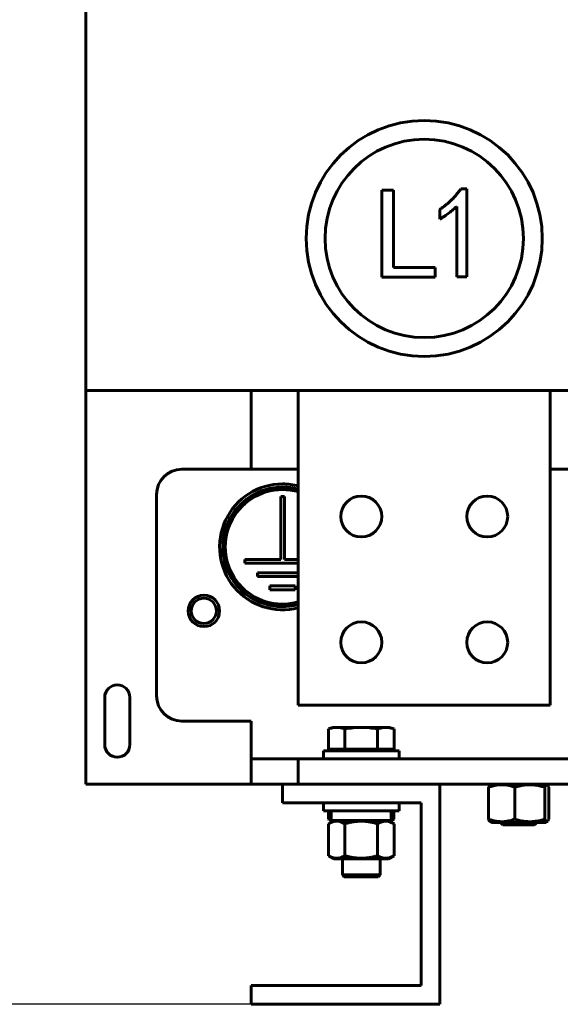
# Model space of a CAD drawing. Header units: millimetres. Extents: x 0 to 420, y 0 to 594.
# Tile 3 of 17: x 148 to 182, y 146 to 209. Entities that reach past the tile are written whole.
import ezdxf

# ---------------------------------------------------------------- set-up
doc = ezdxf.new("R2010")
doc.units = ezdxf.units.MM
doc.linetypes.add('K5LT_BASIC', pattern=[0])
doc.linetypes.add('K5LT_THIN', pattern=[0])
doc.layers.add('Системный слой', color=7, linetype='Continuous')
doc.styles.add('KDIMTEXTSTYLE', font='GOST_AU.SHX', dxfattribs={"width": 0.96, "oblique": 15, "height": 5})
doc.dimstyles.new('KDIMSTYLE (0.20)', dxfattribs={"dimtxt": 5, "dimasz": 1, "dimexe": 2, "dimexo": 0, "dimgap": 1, "dimtad": 1, "dimlfac": 5, "dimtxsty": 'KDIMTEXTSTYLE', "dimsah": 1, "dimcen": 0, "dimdle": 1, "dimadec": 0, "dimazin": 0, "dimtfac": 0.667, "dimtmove": 0, "dimatfit": 3, "dimfxl": 1, "dimtvp": 1, "dimtolj": 1, "dimtzin": 0, "dimarcsym": 0})

# ---------------------------------------------------------------- blocks, each defined once
blk = doc.blocks.new('U6')
at = {"layer": 'Системный слой', "color": 150, "linetype": 'K5LT_BASIC', "lineweight": 60, "true_color": 0x0080ff}
blk.add_line((162.766, 160.415), (152.266, 160.415), dxfattribs=at)
blk = doc.blocks.new('U34')
at = {"layer": 'Системный слой', "color": 150, "linetype": 'K5LT_BASIC', "lineweight": 60, "true_color": 0x0080ff}
blk.add_line((162.766, 185.415), (162.766, 180.415), dxfattribs=at)
blk = doc.blocks.new('U75')
at = {"layer": 'Системный слой', "color": 150, "linetype": 'K5LT_BASIC', "lineweight": 60, "true_color": 0x0080ff}
for p, q in [((158.366, 180.415), (165.766, 180.415)), ((181.766, 180.415), (196.566, 180.415))]:
    blk.add_line(p, q, dxfattribs=at)
blk = doc.blocks.new('U95')
at = {"layer": 'Системный слой', "color": 150, "linetype": 'K5LT_BASIC', "lineweight": 60, "true_color": 0x0080ff}
for start, end in [(90, 285.25752), (74.74248, 90)]:
    blk.add_arc((164.766, 175.484), 3.8, start, end, dxfattribs=at)
blk = doc.blocks.new('U96')
at = {"layer": 'Системный слой', "color": 150, "linetype": 'K5LT_BASIC', "lineweight": 60, "true_color": 0x0080ff}
for start, end in [(90, 285.94564), (74.05436, 90)]:
    blk.add_arc((164.766, 175.484), 3.64, start, end, dxfattribs=at)
blk = doc.blocks.new('U97')
at = {"layer": 'Системный слой', "color": 150, "linetype": 'K5LT_BASIC', "lineweight": 60, "true_color": 0x0080ff}
for start, end in [(90, 284.47751), (75.52249, 90)]:
    blk.add_arc((164.766, 175.484), 4, start, end, dxfattribs=at)
blk = doc.blocks.new('U118')
at = {"layer": 'Системный слой', "color": 150, "linetype": 'K5LT_BASIC', "lineweight": 60, "true_color": 0x0080ff}
for p, q in [((181.427, 160.211), (181.477, 160.311)), ((181.477, 160.311), (181.527, 160.365)), ((181.527, 160.365), (181.579, 160.365)), ((181.579, 160.365), (181.612, 160.334)), ((181.612, 160.334), (181.645, 160.281)), ((181.645, 160.281), (181.678, 160.211))]:
    blk.add_line(p, q, dxfattribs=at)
blk = doc.blocks.new('U119')
at = {"layer": 'Системный слой', "color": 150, "linetype": 'K5LT_BASIC', "lineweight": 60, "true_color": 0x0080ff}
for p, q in [((181.459, 158.11), (181.427, 158.18)), ((181.51, 158.039), (181.459, 158.11)), ((181.561, 158.02), (181.51, 158.039)), ((181.579, 158.026), (181.561, 158.02)), ((181.612, 158.057), (181.579, 158.026)), ((181.645, 158.109), (181.612, 158.057)), ((181.678, 158.18), (181.645, 158.109))]:
    blk.add_line(p, q, dxfattribs=at)
blk = doc.blocks.new('U124')
at = {"layer": 'Системный слой', "color": 150, "linetype": 'K5LT_BASIC', "lineweight": 60, "true_color": 0x0080ff}
for p, q in [((168.566, 154.635), (169.766, 154.635)), ((169.766, 154.635), (170.966, 154.635))]:
    blk.add_line(p, q, dxfattribs=at)
blk = doc.blocks.new('U125')
at = {"layer": 'Системный слой', "color": 150, "linetype": 'K5LT_BASIC', "lineweight": 60, "true_color": 0x0080ff}
for p, q in [((169.766, 154.515), (168.686, 154.515)), ((170.846, 154.515), (169.766, 154.515))]:
    blk.add_line(p, q, dxfattribs=at)
blk = doc.blocks.new('U127')
at = {"layer": 'Системный слой', "color": 150, "linetype": 'K5LT_BASIC', "lineweight": 60, "true_color": 0x0080ff}
for p, q in [((167.706, 158.169), (167.689, 158.18)), ((167.723, 158.159), (167.706, 158.169)), ((167.74, 158.149), (167.723, 158.159)), ((167.813, 158.11), (167.74, 158.149)), ((167.887, 158.076), (167.813, 158.11)), ((167.962, 158.05), (167.887, 158.076))]:
    blk.add_line(p, q, dxfattribs=at)
blk = doc.blocks.new('U128')
at = {"layer": 'Системный слой', "color": 150, "linetype": 'K5LT_BASIC', "lineweight": 60, "true_color": 0x0080ff}
for p, q in [((171.59, 158.07), (171.554, 158.059)), ((171.625, 158.082), (171.59, 158.07)), ((171.661, 158.095), (171.625, 158.082)), ((171.731, 158.125), (171.676, 158.101)), ((171.786, 158.151), (171.731, 158.125)), ((171.842, 158.18), (171.786, 158.151))]:
    blk.add_line(p, q, dxfattribs=at)
blk = doc.blocks.new('KDIMARROW_01')
at = {"layer": 'Системный слой'}
blk.add_hatch(color=0, dxfattribs=at).paths.add_polyline_path([(0, 0), (-5, 0.658), (-4.5, 0), (-5, -0.658)])
at = {"layer": 'Системный слой', "color": 0, "linetype": 'K5LT_THIN', "lineweight": 18}
for p, q in [((-4.5, 0), (-5, 0.658)), ((-5, 0.658), (0, 0)), ((0, 0), (-5, -0.658)), ((-5, -0.658), (-4.5, 0)), ((0, 0), (-1, 0))]:
    blk.add_line(p, q, dxfattribs=at)

msp = doc.modelspace()

# ---------------------------------------------------------------- linework, layer by layer
at = {"layer": 'Системный слой', "color": 150, "linetype": 'K5LT_BASIC', "lineweight": 60, "true_color": 0x0080ff}
for p, q in [((152.2655, 185.4155), (152.2655, 267.4155)), ((171.0759, 192.6146), (171.0759, 198.1622)), ((171.0759, 198.1622), (171.8221, 198.1622)), ((171.8221, 198.1622), (171.8221, 193.231)), ((176.0849, 198.227), (176.4742, 198.227)), ((176.4742, 198.227), (176.4742, 192.647)), ((175.8254, 192.647), (175.8254, 197.124)), ((174.7548, 196.313), (174.7548, 196.9294)), ((171.8221, 193.231), (174.4499, 193.231)), ((174.4499, 193.231), (174.4499, 192.6146)), ((174.4499, 192.6146), (171.0759, 192.6146)), ((176.4742, 192.647), (175.8254, 192.647)), ((152.2655, 185.4155), (152.2655, 161.0155)), ((161.2655, 185.4155), (152.2655, 185.4155)), ((161.2655, 185.4155), (186.2655, 185.4155)), ((165.7655, 185.4155), (165.7655, 165.4155)), ((181.7655, 185.4155), (165.7655, 185.4155)), ((181.7655, 185.4155), (181.7655, 165.4155)), ((156.7655, 166.0155), (156.7655, 178.8155)), ((164.8855, 178.6841), (164.6455, 178.6841)), ((164.6455, 178.6841), (164.6455, 174.6841)), ((164.8855, 174.6841), (164.8855, 178.6841)), ((164.6455, 174.6841), (162.3655, 174.6841)), ((162.3655, 174.6841), (162.3655, 174.4441)), ((165.7655, 174.6841), (164.8855, 174.6841)), ((162.3655, 174.4441), (165.7655, 174.4441)), ((165.7655, 173.8441), (163.1655, 173.8441)), ((163.1655, 173.8441), (163.1655, 173.6041)), ((163.1655, 173.6041), (165.7655, 173.6041)), ((165.5656, 173.0041), (163.9655, 173.0041)), ((163.9655, 173.0041), (163.9655, 172.7641)), ((163.9655, 172.7641), (165.5656, 172.7641)), ((165.5656, 172.7641), (165.5656, 173.0041)), ((153.4655, 162.9155), (153.4655, 165.9155)), ((155.0655, 165.9155), (155.0655, 162.9155)), ((181.7655, 165.4155), (165.7655, 165.4155)), ((158.3655, 164.4155), (162.7655, 164.4155)), ((162.7655, 162.0155), (162.7655, 164.4155)), ((167.9655, 164.0155), (167.6871, 163.9141)), ((168.2067, 164.0155), (167.9655, 164.0155)), ((169.7655, 164.0155), (168.2067, 164.0155)), ((169.7655, 164.0155), (171.3244, 164.0155)), ((171.5655, 164.0155), (171.3244, 164.0155)), ((171.5655, 164.0155), (171.844, 163.9141)), ((167.6871, 162.6355), (167.6871, 163.9141)), ((168.7263, 162.6355), (168.7263, 163.9141)), ((170.8048, 162.6355), (170.8048, 163.9141)), ((171.844, 162.6355), (171.844, 163.9141)), ((167.3655, 162.0155), (167.3655, 162.5155)), ((167.3655, 162.5155), (172.1655, 162.5155)), ((168.7263, 162.6355), (167.6871, 162.6355)), ((168.1185, 162.5155), (167.9985, 162.6355)), ((170.8048, 162.6355), (168.7263, 162.6355)), ((171.844, 162.6355), (170.8048, 162.6355)), ((171.4125, 162.5155), (171.5325, 162.6355)), ((172.1655, 162.0155), (172.1655, 162.5155)), ((162.7655, 162.0155), (165.7655, 162.0155)), ((162.7655, 160.4155), (162.7655, 162.0155)), ((165.7655, 162.0155), (277.7655, 162.0155)), ((165.7655, 162.0155), (165.7655, 160.4155)), ((152.2655, 160.4155), (152.2655, 161.0155)), ((164.7655, 160.4155), (162.7655, 160.4155)), ((164.7655, 160.4155), (174.7655, 160.4155)), ((164.7655, 159.2155), (164.7655, 160.4155)), ((174.7655, 146.4155), (174.7655, 160.4155)), ((174.7655, 160.4155), (268.7655, 160.4155)), ((177.8534, 158.1795), (177.8534, 160.2114)), ((178.0405, 160.4155), (177.9523, 160.3645)), ((179.515, 158.1795), (179.515, 160.2114)), ((181.4272, 158.1795), (181.4272, 160.2114)), ((181.4905, 160.4155), (181.5788, 160.3645)), ((181.6777, 158.1795), (181.6777, 160.2114)), ((173.5655, 159.2155), (164.7655, 159.2155)), ((167.3655, 159.2155), (167.3655, 158.7155)), ((172.1655, 159.2155), (172.1655, 158.7155)), ((173.5655, 147.6155), (173.5655, 159.2155)), ((172.1655, 158.7155), (167.3655, 158.7155)), ((167.6894, 158.1795), (167.6894, 158.7155)), ((167.8555, 158.7155), (167.8555, 158.0955)), ((171.6755, 158.7155), (171.6671, 158.4055)), ((171.8417, 158.1795), (171.8417, 158.7155)), ((168.0405, 158.0955), (167.6871, 157.8914)), ((167.6871, 155.8595), (167.6871, 157.8914)), ((167.9366, 158.0355), (167.7397, 158.1491)), ((171.6755, 158.0955), (167.8555, 158.0955)), ((168.7263, 155.8595), (168.7263, 157.8914)), ((170.8048, 155.8595), (170.8048, 157.8914)), ((171.4905, 158.0955), (171.844, 157.8914)), ((171.5945, 158.0355), (171.7913, 158.1491)), ((171.844, 155.8595), (171.844, 157.8914)), ((178.0405, 157.9755), (177.9523, 158.0264)), ((181.4905, 157.9755), (178.0405, 157.9755)), ((178.7655, 157.8155), (178.6055, 157.9755)), ((180.7655, 157.8155), (178.7655, 157.8155)), ((180.7655, 157.8155), (180.9255, 157.9755)), ((181.4905, 157.9755), (181.5788, 158.0264)), ((168.0405, 155.6555), (167.6871, 155.8595)), ((171.4905, 155.6555), (171.844, 155.8595)), ((171.4905, 155.6555), (168.0405, 155.6555)), ((168.5655, 154.6355), (168.5655, 155.6555)), ((170.9655, 154.6355), (170.9655, 155.6555)), ((168.6855, 154.5155), (168.5655, 154.6355)), ((170.8455, 154.5155), (170.9655, 154.6355)), ((162.7655, 147.6155), (173.5655, 147.6155)), ((162.7655, 146.4155), (162.7655, 147.6155)), ((174.7655, 146.4155), (162.7655, 146.4155))]:
    msp.add_line(p, q, dxfattribs=at)
for centre, radius in [((173.7641, 195.0839), 7.5), ((173.7641, 195.0839), 6.3), ((169.7655, 177.4155), 1.3), ((177.7655, 177.4155), 1.3), ((159.7655, 171.4155), 1), ((169.7655, 169.4155), 1.3), ((177.7655, 169.4155), 1.3)]:
    msp.add_circle(centre, radius, dxfattribs=at)
for centre, radius, start, end in [((158.3655, 178.8155), 1.6, 90, 180), ((159.7655, 171.4155), 0.8, 90, 0), ((159.7655, 171.4155), 0.8, 0, 90), ((154.2655, 165.9155), 0.8, 0, 180), ((158.3655, 166.0155), 1.6, 180, 270), ((154.2655, 162.9155), 0.8, 180, 0)]:
    msp.add_arc(centre, radius, start, end, dxfattribs=at)
for points, knots in [([(174.7548, 196.9294), (174.8214, 196.9755), (174.9537, 197.0672), (175.1414, 197.2162), (175.3229, 197.368), (175.4927, 197.5287), (175.6562, 197.6928), (175.8079, 197.865), (175.9524, 198.0419), (176.0407, 198.1653), (176.0849, 198.227)], [0, 0, 0, 0, 0.1300658, 0.2583133, 0.3846949, 0.5098007, 0.6334788, 0.7564596, 0.8780744, 1, 1, 1, 1]), ([(175.8254, 197.124), (175.7515, 197.0532), (175.5993, 196.9071), (175.3433, 196.7042), (175.0611, 196.503), (174.8589, 196.3775), (174.7548, 196.313)], [0, 0, 0, 0, 0.2279817, 0.4698264, 0.7271404, 1, 1, 1, 1]), ([(167.6871, 163.9141), (167.7737, 163.9456), (167.8603, 163.9712), (168.0335, 164.0062), (168.1201, 164.0155), (168.2067, 164.0155)], [0.0000002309, 0.0000002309, 0.0000002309, 0.0000002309, 0.0025983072, 0.0025983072, 0.0051963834, 0.0051963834, 0.0051963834, 0.0051963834]), ([(168.2067, 164.0155), (168.2933, 164.0155), (168.3799, 164.0062), (168.5531, 163.9712), (168.6397, 163.9456), (168.7263, 163.9141)], [0.0051963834, 0.0051963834, 0.0051963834, 0.0051963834, 0.0077944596, 0.0077944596, 0.0103925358, 0.0103925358, 0.0103925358, 0.0103925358]), ([(168.7263, 163.9141), (168.8984, 163.9454), (169.0723, 163.9712), (169.4192, 164.0062), (169.5925, 164.0155), (169.7655, 164.0155)], [0.0088392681, 0.0088392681, 0.0088392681, 0.0088392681, 0.0114579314, 0.0114579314, 0.0140765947, 0.0140765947, 0.0140765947, 0.0140765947]), ([(169.7655, 164.0155), (169.9391, 164.0155), (170.1125, 164.0062), (170.4589, 163.9712), (170.632, 163.9456), (170.8048, 163.9141)], [0.0140765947, 0.0140765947, 0.0140765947, 0.0140765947, 0.0167028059, 0.0167028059, 0.0193290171, 0.0193290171, 0.0193290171, 0.0193290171]), ([(170.8048, 163.9141), (170.8914, 163.9456), (170.978, 163.9712), (171.1512, 164.0062), (171.2378, 164.0155), (171.3244, 164.0155)], [0.0000002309, 0.0000002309, 0.0000002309, 0.0000002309, 0.0025983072, 0.0025983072, 0.0051963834, 0.0051963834, 0.0051963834, 0.0051963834]), ([(171.3244, 164.0155), (171.411, 164.0155), (171.4976, 164.0062), (171.6708, 163.9712), (171.7574, 163.9456), (171.844, 163.9141)], [0.0051963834, 0.0051963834, 0.0051963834, 0.0051963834, 0.0077944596, 0.0077944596, 0.0103925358, 0.0103925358, 0.0103925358, 0.0103925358]), ([(177.8534, 160.2114), (177.9573, 160.2489), (178.1103, 160.2965), (178.299, 160.3368), (178.4173, 160.3553), (178.5234, 160.3667), (178.6142, 160.3715), (178.7072, 160.3727), (178.8008, 160.3698), (178.913, 160.3601), (179.0058, 160.3471), (179.1162, 160.3273), (179.2814, 160.2896), (179.4258, 160.2436), (179.515, 160.2114)], [0, 0, 0, 0, 2.8814613, 4.2007918, 5.12203, 6.0737295, 7.054851, 7.5526049, 8.5536622, 9.549854, 10.5399482, 11.0322282, 12.5081996, 15, 15, 15, 15]), ([(177.9523, 160.3645), (177.9505, 160.3635), (177.9487, 160.3624), (177.9364, 160.3538), (177.9259, 160.3429), (177.8945, 160.3009), (177.8739, 160.2604), (177.8534, 160.2114)], [0.0063407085, 0.0063407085, 0.0063407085, 0.0063407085, 0.0065600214, 0.0065600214, 0.007871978, 0.007871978, 0.0104958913, 0.0104958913, 0.0104958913, 0.0104958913]), ([(179.515, 160.2114), (179.6357, 160.2493), (179.8136, 160.2972), (180.0326, 160.3376), (180.1699, 160.356), (180.2921, 160.3671), (180.3999, 160.3719), (180.5058, 160.3725), (180.6129, 160.3693), (180.7381, 160.3598), (180.8528, 160.3456), (181.0012, 160.3217), (181.1896, 160.2814), (181.3463, 160.2368), (181.4272, 160.2114)], [0, 0, 0, 0, 2.8883787, 4.2258149, 5.1533753, 6.1047294, 7.0775738, 7.6606295, 8.5561613, 9.5552416, 10.5544492, 11.2185175, 13.019437, 15, 15, 15, 15]), ([(167.6871, 157.8914), (167.7521, 157.9289), (167.8477, 157.9765), (167.9658, 158.0168), (168.0397, 158.0353), (168.1061, 158.0467), (168.1629, 158.0515), (168.221, 158.0527), (168.2796, 158.0498), (168.3498, 158.0401), (168.4078, 158.0271), (168.4769, 158.0073), (168.5802, 157.9696), (168.6705, 157.9236), (168.7263, 157.8914)], [0, 0, 0, 0, 2.8814613, 4.2007918, 5.12203, 6.0737295, 7.054851, 7.5526049, 8.5536622, 9.549854, 10.5399482, 11.0322282, 12.5081996, 15, 15, 15, 15]), ([(168.7263, 157.8914), (168.7424, 157.8961), (168.7749, 157.9053), (168.8406, 157.9232), (168.9228, 157.9443), (169.0221, 157.9674), (169.1471, 157.9934), (169.2976, 158.0191), (169.4301, 158.035), (169.5185, 158.0425), (169.5778, 158.0468), (169.7132, 158.0536), (169.9147, 158.0522), (170.1693, 158.0293), (170.3698, 157.9967), (170.5295, 157.9631), (170.636, 157.9374), (170.7274, 157.9133), (170.779, 157.8988), (170.8048, 157.8914)], [0.009237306, 0.009237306, 0.009237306, 0.009237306, 0.009490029, 0.009742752, 0.010248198, 0.010753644, 0.01125909, 0.012147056, 0.013035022, 0.013257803, 0.013480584, 0.013926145, 0.015290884, 0.016498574, 0.017706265, 0.018327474, 0.018948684, 0.01935084, 0.019752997, 0.019752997, 0.019752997, 0.019752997]), ([(170.8048, 157.8914), (170.8697, 157.9289), (170.9654, 157.9765), (171.0834, 158.0168), (171.1574, 158.0353), (171.2238, 158.0467), (171.2806, 158.0515), (171.3387, 158.0527), (171.3973, 158.0498), (171.4675, 158.0401), (171.5255, 158.0271), (171.5945, 158.0073), (171.6979, 157.9696), (171.7882, 157.9236), (171.844, 157.8914)], [0, 0, 0, 0, 2.8814613, 4.2007918, 5.12203, 6.0737295, 7.054851, 7.5526049, 8.5536622, 9.549854, 10.5399482, 11.0322282, 12.5081996, 15, 15, 15, 15]), ([(177.8534, 158.1795), (177.8675, 158.1457), (177.8899, 158.0989), (177.9187, 158.0561), (177.9375, 158.0364), (177.9481, 158.0289), (177.9523, 158.0264)], [0, 0, 0, 0, 3.0371784, 4.7909117, 6.1149819, 7, 7, 7, 7]), ([(179.515, 158.1795), (179.4111, 158.142), (179.2582, 158.0945), (179.0694, 158.0542), (178.9512, 158.0356), (178.845, 158.0243), (178.7542, 158.0194), (178.6612, 158.0183), (178.5676, 158.0211), (178.4554, 158.0308), (178.3626, 158.0439), (178.2522, 158.0636), (178.0871, 158.1014), (177.9427, 158.1473), (177.8534, 158.1795)], [0, 0, 0, 0, 2.8814613, 4.2007918, 5.12203, 6.0737295, 7.054851, 7.5526049, 8.5536622, 9.549854, 10.5399482, 11.0322282, 12.5081996, 15, 15, 15, 15]), ([(181.4272, 158.1795), (181.3599, 158.1584), (181.2394, 158.1236), (181.0983, 158.0901), (180.9881, 158.0678), (180.8916, 158.051), (180.7719, 158.0349), (180.6477, 158.0237), (180.5209, 158.0182), (180.3932, 158.0189), (180.2653, 158.0258), (180.1321, 158.0392), (179.963, 158.0645), (179.755, 158.109), (179.596, 158.1541), (179.515, 158.1795)], [0, 0, 0, 0, 1.7574755, 3.1079822, 3.5727801, 4.521117, 5.5143802, 6.5389537, 7.5882315, 8.6450228, 9.7032882, 10.765137, 11.9622257, 13.9323, 16, 16, 16, 16]), ([(168.7263, 155.8595), (168.6613, 155.822), (168.5657, 155.7745), (168.4476, 155.7342), (168.3736, 155.7156), (168.3072, 155.7043), (168.2504, 155.6994), (168.1923, 155.6983), (168.1337, 155.7011), (168.0636, 155.7108), (168.0055, 155.7239), (167.9365, 155.7436), (167.8332, 155.7814), (167.7429, 155.8273), (167.6871, 155.8595)], [0, 0, 0, 0, 2.8814613, 4.2007918, 5.12203, 6.0737295, 7.054851, 7.5526049, 8.5536622, 9.549854, 10.5399482, 11.0322282, 12.5081996, 15, 15, 15, 15]), ([(170.8048, 155.8595), (170.7887, 155.8549), (170.7562, 155.8457), (170.707, 155.8323), (170.6579, 155.8194), (170.5595, 155.7947), (170.4478, 155.77), (170.3372, 155.7497), (170.2783, 155.74), (170.2341, 155.7333), (170.1896, 155.7271), (170.1449, 155.7215), (170.1002, 155.7165), (170.0555, 155.7121), (170.0109, 155.7083), (169.9661, 155.7051), (169.9213, 155.7025), (169.8687, 155.7003), (169.8088, 155.6988), (169.741, 155.6986), (169.6732, 155.6999), (169.6083, 155.7025), (169.5459, 155.7063), (169.4859, 155.7111), (169.426, 155.7169), (169.3663, 155.7239), (169.3067, 155.7318), (169.2271, 155.7439), (169.1475, 155.7579), (169.0676, 155.774), (169.0074, 155.787), (168.9472, 155.801), (168.8937, 155.8141), (168.8469, 155.8262), (168.8067, 155.837), (168.7665, 155.8481), (168.7397, 155.8557), (168.7263, 155.8595)], [0.003844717, 0.003844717, 0.003844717, 0.003844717, 0.004098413, 0.004352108, 0.004605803, 0.004859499, 0.00587428, 0.006318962, 0.006541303, 0.006763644, 0.006985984, 0.007208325, 0.007430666, 0.007653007, 0.007874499, 0.008095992, 0.008317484, 0.008538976, 0.0088761, 0.009213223, 0.009550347, 0.009887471, 0.010187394, 0.010487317, 0.01078724, 0.011087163, 0.011387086, 0.011687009, 0.012286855, 0.012591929, 0.012897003, 0.013202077, 0.01350715, 0.013713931, 0.013920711, 0.014127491, 0.014334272, 0.014334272, 0.014334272, 0.014334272]), ([(171.844, 155.8595), (171.779, 155.822), (171.6833, 155.7745), (171.5653, 155.7342), (171.4913, 155.7156), (171.4249, 155.7043), (171.3681, 155.6994), (171.31, 155.6983), (171.2514, 155.7011), (171.1813, 155.7108), (171.1232, 155.7239), (171.0542, 155.7436), (170.9509, 155.7814), (170.8606, 155.8273), (170.8048, 155.8595)], [0, 0, 0, 0, 2.8814613, 4.2007918, 5.12203, 6.0737295, 7.054851, 7.5526049, 8.5536622, 9.549854, 10.5399482, 11.0322282, 12.5081996, 15, 15, 15, 15])]:
    msp.add_open_spline(points, degree=3, knots=knots, dxfattribs=at)
msp.add_rational_spline([(171.6755, 158.0955), (171.6755, 158.3037), (171.6642, 158.511), (171.6417, 158.7155)], [1, 0.997040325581, 0.997040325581, 1], degree=3, dxfattribs=at)
msp.add_open_spline([(171.7912, 158.149), (171.808, 158.1588), (171.8249, 158.169), (171.8417, 158.1795)], degree=3, dxfattribs=at)

# ---------------------------------------------------------------- block references
at = {"layer": 'Системный слой'}
for name in ['U34', 'U75', 'U97', 'U95', 'U96', 'U6', 'U118', 'U127', 'U128', 'U119', 'U124', 'U125']:
    msp.add_blockref(name, (0, 0), dxfattribs=at)

# ---------------------------------------------------------------- dimensions: what is measured, and where the dimension line sits
at = {"layer": 'Системный слой', "color": 7}
msp.add_linear_dim(base=(142.2655, 146.4155), p1=(196.7655, 300.6155), p2=(162.7655, 146.4155), angle=90, location=(142.2655, 223.5155), text='\\H5.0;\\W0.965;\\Q15;\\H5.0;\\W0.965;\\Q15;\\Q15;В', dimstyle='KDIMSTYLE (0.20)', override={"dimexo": 0, "dimblk1": 'KDIMARROW_01', "dimblk2": 'KDIMARROW_01', "dimse1": 0, "dimse2": 0, "dimclrt": 7, "dimtolj": 1}, dxfattribs=at).render()

doc.saveas('drawing.dxf')
